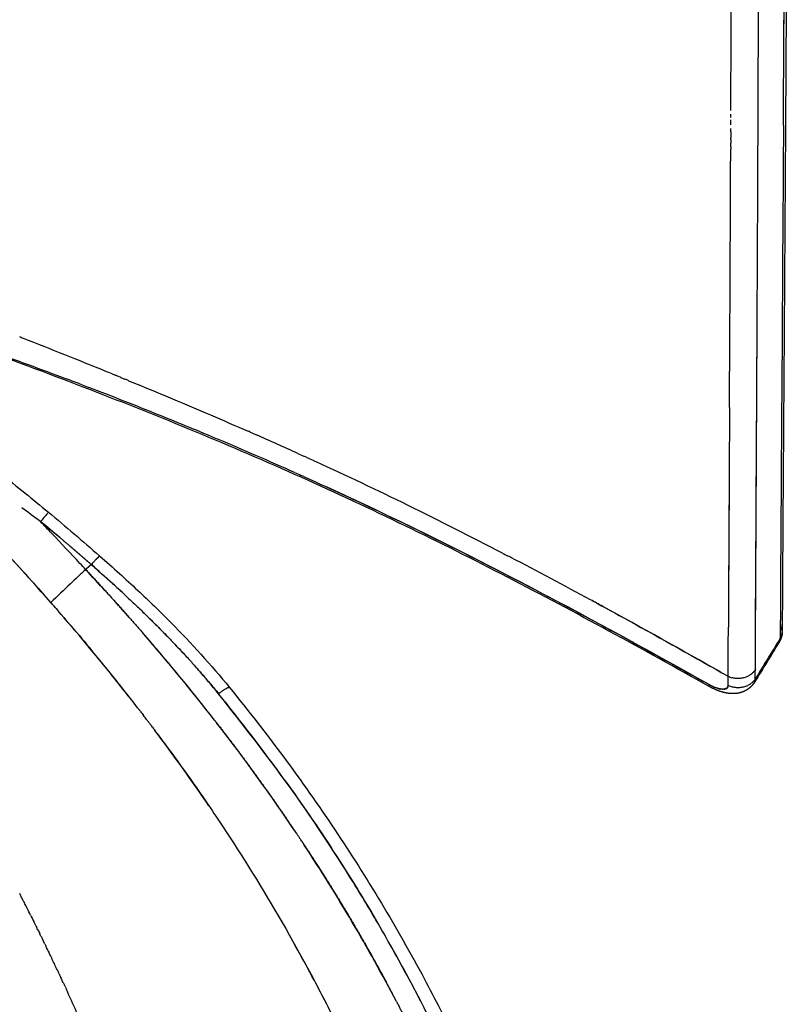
# Model space of a CAD drawing. Header units: millimetres. Extents: x 0 to 1905, y 0 to 2577.
# Tile 26 of 70: x 1828 to 1905, y 467 to 566. Entities that reach past the tile are written whole.
import ezdxf

# ---------------------------------------------------------------- set-up
doc = ezdxf.new("R2010")
doc.units = ezdxf.units.MM
doc.header["$MEASUREMENT"] = 0
doc.layers.add('Crea2D$visibili$linee', color=7, linetype='Continuous', true_color=0x000000)

msp = doc.modelspace()

# ---------------------------------------------------------------- linework, layer by layer
at = {"layer": 'Crea2D$visibili$linee'}
for p, q in [((1898.949, 551.41), (1898.949, 551.404)), ((1835.616, 511.802), (1835.616, 511.802)), ((1834.78, 510.935), (1834.212, 510.443)), ((1830.724, 507.125), (1830.723, 507.124))]:
    msp.add_line(p, q, dxfattribs=at)
for centre, radius, start, end in [((-22653.691, 690.934), 24558.312, 359.6828021, 359.7334038), ((-49888.148, 762.396), 51790.264, 359.7689102, 359.7915801), ((-10500.578, 629.299), 12405.045, 359.689477, 359.7465864), ((-24605.688, 657.278), 26504.849, 359.7820953, 359.8121273), ((-25839.378, 661.857), 27738.548, 359.7808497, 359.7815729), ((-25914.988, 662.147), 27814.158, 359.779369, 359.7803713), ((-26002.803, 662.486), 27901.973, 359.7778871, 359.778567), ((-26148.972, 663.055), 28048.144, 359.7749184, 359.7755557), ((-26085.372, 662.807), 27984.543, 359.7764037, 359.7767613), ((-26265.886, 663.517), 28165.059, 359.7719422, 359.7731407), ((-26209.12, 663.292), 28108.291, 359.7734313, 359.7743488), ((-13888.634, 615.149), 15787.712, 359.7708174, 359.7713351), ((-12518.577, 609.64), 14417.644, 359.76551, 359.7656751), ((-13886.986, 612.875), 15786.054, 359.6872296, 359.7712862), ((-12953.846, 611.432), 14852.917, 359.762485, 359.7627859), ((1503.604, -290.279), 885.444, 67.934417, 68.510565), ((1620.912, -27.083), 595.419, 69.045328, 69.210904), ((1663.671, 83.836), 476.545, 68.07809, 68.99058), ((115555.733, -74.252), 113658.488, 179.69705497, 179.7081701), ((1677.945, 119.481), 438.146, 67.22507, 68.06952), ((1695.615, 161.612), 392.461, 66.01116, 67.2225), ((1681.7, 138.74), 420.905, 65.61093, 66.234), ((1685.396, 147.129), 411.74, 63.89339, 65.31674), ((29592.415, 369.896), 27694.024, 179.6874177, 179.7117348), ((1558.778, 153.065), 452.284, 53.20359, 53.49961), ((1663.786, 103.249), 460.652, 62.56176, 63.88147), ((1615.841, 254.34), 337.34, 50.23572, 50.66069), ((1099.221, -183.658), 1010.957, 43.641484, 43.73493), ((1526.917, 224.903), 419.48, 43.0131, 43.57413), ((1610.569, 0.53), 576.338, 61.577596, 62.479841), ((1946.525, 389.466), 165.076, 133.24286, 133.60103), ((1915.312, 422.663), 119.51, 132.73485, 133.2457), ((1396.822, 106.254), 595.549, 42.462241, 42.740872), ((2027.076, 304.805), 281.935, 133.59021, 134.14229), ((1673.439, 359.456), 220.545, 41.50908, 42.06945), ((1903.623, 510.082), 5.293, 245.74701, 245.78286), ((1902.906, 504.912), 1.222, 332.40369, 359.61934), ((1902.887, 504.915), 1.24, 336.3101, 0.77833), ((1678.691, 363.92), 213.652, 37.95821, 40.96369), ((1685.002, 369.137), 205.467, 38.27062, 40.95275), ((1902.893, 504.226), 1.233, 326.79444, 0.07267), ((1902.834, 504.947), 1.302, 327.09404, 330.07311), ((1682.522, 375.589), 198.133, 38.06203, 39.76009), ((1698.681, 376.497), 185.321, 42.37755, 42.39187), ((1601.78, 500.493), 296.917, 359.67621, 359.85503), ((1899.669, 501.634), 2.128, 242.79253, 253.7245), ((1899.001, 502.81), 4.497, 240.60547, 247.54708), ((1898.331, 498.811), 0.361, 336.99128, 0.53208), ((1901.008, 499.321), 0.387, 318.17776, 336.71038), ((1702.731, 380.074), 186.748, 35.82453, 39.15), ((1682.672, 375.1), 198.313, 34.25367, 36.94467), ((1681.322, 374.107), 199.99, 36.51974, 36.77722), ((1704.051, 382.542), 182.172, 27.66473, 33.38853), ((1614.263, 367.931), 240.016, 26.87164, 26.88086), ((1716.395, 389), 170.417, 30.02414, 30.05494), ((1697.564, 384.612), 180.635, 27.09337, 29.31091), ((1719.706, 390.871), 166.614, 27.27449, 29.48196), ((1608.668, 365.154), 246.262, 25.5403, 25.57224), ((1606.481, 364.117), 248.683, 25.27852, 25.53861), ((1607.121, 364.416), 247.976, 24.8443, 24.87934), ((1602.105, 362.188), 253.464, 23.55588, 24.61224)]:
    msp.add_arc(centre, radius, start, end, dxfattribs=at)
for points, weights, degree, knots in [([(1904.209, 637.4), (1904.264, 634.924), (1904.32, 632.448), (1904.375, 629.972), (1904.436, 627.361), (1904.477, 624.484), (1904.515, 621.185), (1904.593, 614.584), (1904.64, 606.366), (1904.635, 595.591), (1904.633, 590.201), (1904.607, 584.105), (1904.572, 577.391), (1904.538, 570.681), (1904.503, 563.39), (1904.457, 555.682), (1904.406, 547.58), (1904.353, 539.477), (1904.298, 531.375), (1904.242, 522.891), (1904.17, 514.016), (1904.128, 504.904)], [1, 0.999999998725, 0.999999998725, 1, 1, 1, 1, 1, 1, 1, 1, 1, 1, 1, 1, 1, 0.999999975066, 0.999999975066, 1, 1, 1, 1], 3, [0, 0, 0, 0, 7.430125, 7.430125, 7.430125, 68.369247, 68.369247, 68.369247, 190.334935, 190.334935, 190.334935, 251.315772, 251.315772, 251.315772, 312.276159, 312.276159, 312.276159, 336.583733, 336.583733, 336.583733, 397.544669, 397.544669, 397.544669, 397.544669]), ([(1901.425, 500.394), (1901.425, 500.394), (1901.425, 500.394), (1901.425, 500.394), (1901.495, 512.82), (1901.561, 525.246), (1901.622, 537.672)], [1, 1, 1, 1, 0.999999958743, 0.999999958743, 1], 3, [0.999993, 0.999993, 0.999993, 0.999993, 1, 1, 1, 38.278474, 38.278474, 38.278474, 38.278474]), ([(1829.684, 515.241), (1831.409, 513.838), (1833.108, 512.403), (1834.78, 510.937), (1834.824, 510.985), (1834.866, 511.032), (1834.908, 511.077)], [1, 0.999886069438, 0.999886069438, 1, 1, 1, 1], 3, [0, 0, 0, 0, 6.670128, 6.670128, 6.670128, 6.73263, 6.73263, 6.73263, 6.73263]), ([(1832.654, 512.771), (1833.081, 512.407), (1833.507, 512.041), (1833.932, 511.674), (1834.356, 511.306), (1834.78, 510.937), (1834.666, 510.838), (1834.553, 510.74), (1834.439, 510.641), (1834.325, 510.542), (1834.212, 510.444)], [1, 0.999994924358, 0.999992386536, 0.999992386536, 0.999994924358, 1, 1, 1, 1, 1, 1], 5, [0, 0, 0, 0, 0, 0, 2.807807, 2.807807, 2.807807, 2.807807, 2.807807, 3.807807, 3.807807, 3.807807, 3.807807, 3.807807, 3.807807]), ([(1835.616, 511.802), (1835.596, 511.82), (1835.268, 511.477), (1834.78, 510.935), (1839.368, 506.908), (1843.724, 502.681), (1847.553, 497.978), (1847.559, 497.982), (1847.565, 497.987), (1847.571, 497.991)], [0.849326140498, 0.796841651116, 0.847066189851, 0.999999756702, 0.999999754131, 0.999999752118, 0.999999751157, 0.999999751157, 0.999999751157, 0.999999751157], 3, [1.328408, 1.328408, 1.328408, 1.328408, 2, 2, 2, 3, 3, 3, 3.007816, 3.007816, 3.007816, 3.007816]), ([(1904.124, 504.16), (1904.12, 504.035), (1904.101, 503.912), (1904.044, 503.551), (1903.858, 503.236)], [1, 0.998048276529, 1, 0.981973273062, 1], 2, [0, 0, 0, 0.2485719, 0.2485719, 0.971223, 0.971223, 0.971223]), ([(1901.346, 499.14), (1901.18, 498.87), (1900.964, 498.64), (1900.706, 498.457), (1900.557, 498.351), (1900.398, 498.263), (1900.037, 498.112), (1899.835, 498.057), (1899.631, 498.024), (1899.435, 497.993), (1899.237, 497.982), (1899.039, 497.991), (1898.954, 497.994), (1898.779, 498.009), (1898.415, 498.065), (1897.941, 498.188), (1897.368, 498.407), (1896.993, 498.596), (1896.808, 498.699)], [1, 0.986554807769, 0.986554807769, 1, 1, 1, 1, 1, 1, 0.996690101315, 0.996690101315, 1, 1, 1, 1, 1, 1, 1, 1], 3, [0, 0, 0, 0, 0.941526, 0.941526, 0.941526, 1.52462, 1.52462, 2.205535, 2.205535, 2.205535, 2.798911, 2.798911, 2.798911, 3.05508, 3.324431, 3.90193, 4.524773, 5.160747, 5.160747, 5.160747, 5.160747])]:
    msp.add_rational_spline(points, weights, degree=degree, knots=knots, dxfattribs=at)
for points, degree in [([(1904.245, 554.977), (1904.242, 554.496), (1904.24, 554.015), (1904.237, 553.531)], 3), ([(1898.961, 554.321), (1898.96, 554.138), (1898.959, 553.955), (1898.959, 553.772)], 3), ([(1898.958, 553.597), (1898.957, 553.459), (1898.957, 553.321), (1898.956, 553.183)], 3), ([(1898.955, 552.871), (1898.955, 552.778), (1898.954, 552.685), (1898.954, 552.592)], 3), ([(1898.946, 550.675), (1898.947, 550.919), (1898.948, 551.162), (1898.949, 551.404)], 3), ([(1898.943, 549.938), (1898.944, 550.171), (1898.945, 550.402), (1898.946, 550.634)], 3), ([(1827.969, 533.613), (1827.843, 533.662), (1827.717, 533.712), (1827.591, 533.761)], 3), ([(1836.867, 530.054), (1836.657, 530.139), (1836.447, 530.225), (1836.237, 530.31)], 3), ([(1836.866, 530.054), (1836.976, 530.009), (1837.086, 529.964), (1837.196, 529.92)], 3), ([(1837.696, 529.716), (1837.529, 529.784), (1837.363, 529.852), (1837.196, 529.92)], 3), ([(1837.695, 529.716), (1837.848, 529.654), (1838.001, 529.591), (1838.154, 529.528)], 3), ([(1838.524, 529.377), (1838.401, 529.428), (1838.278, 529.478), (1838.155, 529.529)], 3), ([(1833.851, 528.958), (1834.075, 528.872), (1834.299, 528.786), (1834.522, 528.7)], 3), ([(1850.727, 524.216), (1850.654, 524.248), (1850.58, 524.28), (1850.507, 524.312)], 3), ([(1850.727, 524.216), (1850.927, 524.128), (1851.126, 524.04), (1851.326, 523.952)], 3), ([(1855.505, 522.085), (1855.704, 521.995), (1855.903, 521.904), (1856.102, 521.814)], 3), ([(1856.422, 521.668), (1856.316, 521.716), (1856.209, 521.765), (1856.102, 521.814)], 3), ([(1856.422, 521.668), (1856.625, 521.575), (1856.828, 521.482), (1857.031, 521.389)], 3), ([(1857.339, 521.248), (1857.236, 521.295), (1857.134, 521.342), (1857.031, 521.389)], 3), ([(1855.173, 520.174), (1855.392, 520.077), (1855.611, 519.979), (1855.83, 519.881)], 3), ([(1856.119, 519.751), (1856.023, 519.795), (1855.926, 519.838), (1855.83, 519.881)], 3), ([(1896.793, 498.891), (1884.237, 505.947), (1871.528, 512.713), (1858.45, 518.695)], 3), ([(1820.291, 518.31), (1823.876, 514.676), (1827.366, 510.954), (1830.724, 507.125)], 3), ([(1829.683, 515.241), (1829.058, 515.706), (1828.433, 516.17), (1827.809, 516.634)], 3), ([(1830.478, 516.182), (1832.208, 514.743), (1833.924, 513.287), (1835.614, 511.803)], 3), ([(1876.051, 512.081), (1876.215, 511.996), (1876.379, 511.911), (1876.543, 511.826)], 3), ([(1876.872, 511.654), (1876.763, 511.712), (1876.653, 511.769), (1876.543, 511.826)], 3), ([(1834.212, 510.444), (1834.021, 510.648), (1833.83, 510.853), (1833.639, 511.058)], 3), ([(1837.873, 508.15), (1836.854, 509.09), (1835.817, 510.012), (1834.78, 510.935)], 3), ([(1834.212, 510.443), (1835.393, 509.17), (1836.568, 507.889), (1837.734, 506.598), (1838.887, 505.298), (1840.026, 503.987)], 5), ([(1830.723, 507.124), (1832.097, 505.535), (1833.47, 503.945), (1834.814, 502.333)], 3), ([(1898.696, 499.741), (1898.703, 501.38), (1898.711, 503.02), (1898.719, 504.653)], 3), ([(1903.935, 505.568), (1903.932, 505.125), (1903.929, 504.682), (1903.927, 504.239)], 3), ([(1904.128, 504.904), (1904.127, 504.679), (1904.126, 504.453), (1904.125, 504.228)], 3), ([(1887.976, 503.776), (1890.923, 502.162), (1893.858, 500.527), (1896.793, 498.891)], 3), ([(1903.927, 504.239), (1903.926, 504.01), (1903.925, 503.78), (1903.924, 503.551)], 3), ([(1903.962, 504.297), (1903.971, 504.313), (1903.98, 504.33), (1903.989, 504.346)], 3), ([(1903.844, 503.208), (1903.013, 501.852), (1902.182, 500.497), (1901.351, 499.142)], 3), ([(1901.421, 499.468), (1901.422, 499.777), (1901.423, 500.085), (1901.425, 500.394)], 3), ([(1896.793, 498.891), (1896.967, 498.803), (1897.141, 498.715), (1897.309, 498.643)], 3), ([(1898.662, 498.667), (1898.599, 498.528), (1898.442, 498.447), (1898.213, 498.439)], 3), ([(1901.346, 499.14), (1901.402, 499.231), (1901.428, 499.341), (1901.421, 499.468)], 3), ([(1844.903, 498.163), (1844.925, 498.136), (1844.947, 498.11), (1844.969, 498.084)], 3), ([(1848.555, 498.602), (1848.609, 498.618), (1848.642, 498.617), (1848.655, 498.6)], 3), ([(1898.108, 498.44), (1897.884, 498.452), (1897.604, 498.524), (1897.309, 498.643)], 3), ([(1898.19, 498.438), (1898.183, 498.438), (1898.177, 498.438), (1898.17, 498.438)], 3), ([(1898.19, 498.438), (1898.198, 498.438), (1898.205, 498.438), (1898.213, 498.439)], 3), ([(1839.427, 496.578), (1839.494, 496.491), (1839.561, 496.405), (1839.627, 496.318)], 3), ([(1839.727, 496.188), (1839.693, 496.232), (1839.66, 496.275), (1839.627, 496.318)], 3), ([(1839.727, 496.189), (1839.823, 496.064), (1839.919, 495.939), (1840.015, 495.814)], 3), ([(1840.324, 495.409), (1840.221, 495.544), (1840.118, 495.679), (1840.014, 495.814)], 3), ([(1840.325, 495.409), (1840.35, 495.376), (1840.375, 495.342), (1840.401, 495.309)], 3), ([(1840.621, 495.018), (1840.548, 495.115), (1840.474, 495.212), (1840.4, 495.309)], 3), ([(1840.622, 495.018), (1840.676, 494.946), (1840.731, 494.875), (1840.785, 494.803)], 3), ([(1840.917, 494.626), (1840.873, 494.685), (1840.829, 494.744), (1840.784, 494.802)], 3), ([(1855.363, 483.988), (1852.834, 487.762), (1850.161, 491.455), (1847.36, 495.06)], 3), ([(1840.918, 494.627), (1841.001, 494.516), (1841.085, 494.406), (1841.168, 494.295)], 3), ([(1854.209, 489.294), (1857.616, 484.568), (1860.785, 479.7), (1863.674, 474.736)], 3), ([(1855.865, 483.234), (1855.831, 483.287), (1855.796, 483.339), (1855.761, 483.391)], 3), ([(1855.866, 483.235), (1855.924, 483.147), (1855.983, 483.058), (1856.041, 482.97), (1856.099, 482.882), (1856.158, 482.794)], 5), ([(1827.569, 477.968), (1827.619, 477.871), (1827.669, 477.773), (1827.719, 477.676)], 3), ([(1827.958, 477.21), (1827.879, 477.366), (1827.799, 477.521), (1827.719, 477.676)], 3), ([(1827.958, 477.21), (1827.986, 477.156), (1828.014, 477.101), (1828.042, 477.047)], 3), ([(1828.345, 476.451), (1828.244, 476.65), (1828.143, 476.848), (1828.042, 477.047)], 3), ([(1828.681, 475.785), (1828.575, 475.996), (1828.469, 476.206), (1828.362, 476.416)], 3), ([(1828.681, 475.785), (1828.787, 475.575), (1828.892, 475.364), (1828.998, 475.153)], 3), ([(1829.06, 475.028), (1829.039, 475.07), (1829.019, 475.112), (1828.998, 475.153)], 3), ([(1829.06, 475.028), (1829.145, 474.859), (1829.229, 474.69), (1829.312, 474.521)], 3), ([(1829.414, 474.315), (1829.38, 474.383), (1829.346, 474.452), (1829.312, 474.521)], 3), ([(1829.414, 474.315), (1829.485, 474.172), (1829.555, 474.03), (1829.625, 473.887)], 3), ([(1829.766, 473.601), (1829.719, 473.696), (1829.672, 473.792), (1829.625, 473.887)], 3), ([(1829.766, 473.601), (1829.823, 473.485), (1829.88, 473.369), (1829.936, 473.253)], 3), ([(1830.115, 472.886), (1830.056, 473.008), (1829.996, 473.13), (1829.936, 473.253)], 3), ([(1830.115, 472.886), (1830.159, 472.796), (1830.202, 472.707), (1830.246, 472.617)], 3), ([(1830.462, 472.169), (1830.39, 472.319), (1830.318, 472.468), (1830.246, 472.617)], 3), ([(1830.462, 472.169), (1830.494, 472.104), (1830.525, 472.039), (1830.557, 471.973)], 3), ([(1830.807, 471.452), (1830.724, 471.626), (1830.64, 471.8), (1830.557, 471.973)], 3), ([(1831.351, 470.309), (1831.393, 470.218), (1831.436, 470.127), (1831.479, 470.036)], 3), ([(1831.551, 469.883), (1831.527, 469.934), (1831.503, 469.985), (1831.479, 470.036)], 3), ([(1831.551, 469.883), (1831.618, 469.741), (1831.684, 469.599), (1831.751, 469.457)], 3), ([(1831.95, 469.03), (1831.884, 469.173), (1831.817, 469.315), (1831.751, 469.457)], 3), ([(1831.95, 469.031), (1831.995, 468.934), (1832.039, 468.838), (1832.084, 468.741)], 3), ([(1832.148, 468.604), (1832.227, 468.433), (1832.305, 468.263), (1832.384, 468.093)], 3), ([(1832.541, 467.749), (1832.489, 467.864), (1832.436, 467.978), (1832.384, 468.093)], 3)]:
    msp.add_open_spline(points, degree=degree, dxfattribs=at)
for points, degree, knots in [([(1901.685, 551.311), (1901.686, 551.556), (1901.689, 552.292), (1901.693, 553.024), (1901.695, 553.512)], 3, [1.24612223, 1.24612223, 1.24612223, 1.24612223, 1.2500285, 1.25787751, 1.25787751, 1.25787751, 1.25787751]), ([(1904.237, 553.531), (1904.194, 546.267), (1904.143, 538.639), (1904.039, 522.421), (1903.972, 513.771), (1903.93, 504.883)], 3, [2.7578125, 2.7578125, 2.7578125, 2.7578125, 2.875, 2.875, 2.997054, 2.997054, 2.997054, 2.997054]), ([(1901.429, 501.264), (1901.472, 510.253), (1901.523, 518.993), (1901.613, 535.704), (1901.653, 543.712), (1901.685, 551.311)], 3, [-0.4952004, -0.4952004, -0.4952004, -0.4952004, -0.4349996, -0.4349996, -0.3748144, -0.3748144, -0.3748144, -0.3748144]), ([(1812.749, 536.428), (1814.892, 535.729), (1818.55, 534.536), (1823.774, 532.699), (1828.13, 531.115), (1830.976, 530.05), (1832.243, 529.57)], 3, [1, 1, 1, 1, 1.0732871, 1.125056, 1.1797169, 1.2237109, 1.2237109, 1.2237109, 1.2237109]), ([(1896.8, 498.704), (1890.115, 502.459), (1883.376, 506.139), (1869.746, 513.184), (1862.851, 516.551), (1855.84, 519.689), (1848.828, 522.829), (1841.717, 525.751), (1834.535, 528.516), (1830.939, 529.9), (1827.324, 531.255), (1821.884, 533.202), (1820.068, 533.837), (1816.431, 535.072), (1814.609, 535.673), (1812.782, 536.253)], 3, [0.008761, 0.008761, 0.008761, 0.008761, 23.233261, 23.233261, 46.416655, 46.416655, 46.416655, 69.602734, 69.602734, 69.602734, 81.212946, 81.212946, 87.00732, 87.00732, 92.79368, 92.79368, 92.79368, 92.79368]), ([(1811.304, 531.801), (1812.074, 531.123), (1812.85, 530.454), (1814.33, 529.199), (1815.119, 528.539), (1817.595, 526.501), (1819.215, 525.202), (1820.832, 523.918), (1822.461, 522.624), (1824.096, 521.338), (1827.327, 518.763), (1828.9, 517.494), (1830.478, 516.182)], 3, [0, 0, 0, 0, 3.531856, 3.531856, 6.67854, 6.67854, 12.368078, 12.368078, 12.368078, 18.588443, 18.588443, 24.734701, 24.734701, 24.734701, 24.734701]), ([(1838.524, 529.377), (1839.678, 528.905), (1843.374, 527.379), (1847.365, 525.684), (1850.195, 524.449), (1850.507, 524.312)], 3, [5.4137764, 5.4137764, 5.4137764, 5.4137764, 5.4463081, 5.5181311, 5.5270329, 5.5270329, 5.5270329, 5.5270329]), ([(1856.119, 519.751), (1859.047, 518.438), (1865.28, 515.544), (1875.021, 510.698), (1882.531, 506.742), (1886.77, 504.435), (1887.488, 504.043)], 3, [1.503365, 1.503365, 1.503365, 1.503365, 1.6077135, 1.7269396, 1.8576561, 1.8843456, 1.8843456, 1.8843456, 1.8843456]), ([(1839.426, 496.577), (1837.523, 499.038), (1834.792, 502.411), (1831.819, 505.872), (1830.867, 506.959), (1830.723, 507.124), (1830.082, 507.849), (1827.946, 510.263), (1824.923, 513.526), (1822.511, 516.037), (1821.659, 516.913)], 3, [1.8875717, 1.8875717, 1.8875717, 1.8875717, 1.9644244, 1.9945921, 2, 2, 2, 2.0926988, 2.3087874, 2.4256329, 2.4256329, 2.4256329, 2.4256329]), ([(1830.477, 516.18), (1830.477, 516.182), (1830.453, 516.155), (1830.284, 515.959), (1830.015, 515.639), (1829.684, 515.24)], 3, [3.296875, 3.296875, 3.296875, 3.296875, 3.5, 3.5, 4, 4, 4, 4]), ([(1829.804, 515.386), (1829.765, 515.339), (1829.725, 515.291), (1829.683, 515.242), (1829.683, 515.242), (1829.683, 515.242), (1829.683, 515.242)], 3, [1.93763259, 1.93763259, 1.93763259, 1.93763259, 2, 2, 2, 2.00000241, 2.00000241, 2.00000241, 2.00000241]), ([(1835.244, 511.44), (1835.375, 511.578), (1835.477, 511.683), (1835.588, 511.787), (1835.612, 511.805), (1835.615, 511.799)], 3, [3.250007, 3.250007, 3.250007, 3.250007, 3.5000141, 3.5000141, 3.6875088, 3.6875088, 3.6875088, 3.6875088]), ([(1835.616, 511.802), (1836.281, 511.22), (1837.559, 510.085), (1839.964, 507.878), (1843.777, 504.187), (1846.8, 500.874), (1848.651, 498.606)], 3, [0, 0, 0, 0, 2.652368, 5.128863, 9.790458, 18.570335, 18.570335, 18.570335, 18.570335]), ([(1897.945, 500.162), (1894.009, 502.37), (1889.668, 504.801), (1885.293, 507.177), (1884.887, 507.397)], 3, [4.0075351, 4.0075351, 4.0075351, 4.0075351, 4.1261327, 4.138252, 4.138252, 4.138252, 4.138252]), ([(1885.006, 507.334), (1886.236, 506.668), (1890.818, 504.167), (1895.366, 501.612), (1898.696, 499.741)], 3, [5.8629276, 5.8629276, 5.8629276, 5.8629276, 5.8996447, 6, 6, 6, 6]), ([(1844.41, 501.612), (1844.03, 502.028), (1842.815, 503.327), (1841.225, 504.945), (1840.003, 506.136), (1839.651, 506.474)], 3, [2.2644795, 2.2644795, 2.2644795, 2.2644795, 2.3574274, 2.5576379, 2.6380077, 2.6380077, 2.6380077, 2.6380077]), ([(1903.787, 503.139), (1903.87, 503.252), (1903.897, 503.401), (1903.924, 503.551), (1903.09, 502.19), (1902.255, 500.829), (1901.421, 499.468), (1901.412, 499.366), (1901.402, 499.264), (1901.368, 499.178)], 3, [0.82092, 0.82092, 0.82092, 0.82092, 1, 1, 1, 2, 2, 2, 2.120316, 2.120316, 2.120316, 2.120316]), ([(1847.553, 497.978), (1846.888, 498.775), (1846.132, 499.68), (1845.353, 500.565), (1845.259, 500.671)], 3, [2.0000009, 2.0000009, 2.0000009, 2.0000009, 2.1715317, 2.1947687, 2.1947687, 2.1947687, 2.1947687]), ([(1898.251, 498.44), (1898.321, 498.444), (1898.479, 498.469), (1898.659, 498.58), (1898.681, 498.735), (1898.692, 498.815)], 3, [2.5600363, 2.5600363, 2.5600363, 2.5600363, 2.6675574, 2.8296248, 3, 3, 3, 3]), ([(1863.899, 474.35), (1862.99, 475.924), (1860.054, 480.831), (1854.749, 488.814), (1849.935, 494.944), (1847.553, 497.978)], 3, [1.792714, 1.792714, 1.792714, 1.792714, 1.8322748, 1.9169881, 2, 2, 2, 2]), ([(1848.656, 498.601), (1852.396, 494.019), (1855.921, 489.266), (1862.447, 479.526), (1865.464, 474.52), (1868.198, 469.407), (1868.74, 468.393), (1869.936, 466.102), (1872.348, 461.223), (1875.308, 454.675), (1878.606, 446.487), (1880.629, 440.873), (1881.626, 437.964), (1883.466, 432.593), (1885.144, 427.178), (1888.23, 416.285), (1889.638, 410.804), (1890.94, 405.3), (1891.59, 402.552), (1892.214, 399.793), (1893.478, 393.966), (1894.046, 391.198), (1895.635, 383.202), (1896.642, 377.647), (1897.568, 372.069)], 3, [0.000598, 0.000598, 0.000598, 0.000598, 17.88205, 17.88205, 35.682699, 35.682699, 35.682699, 39.133685, 43.434208, 52.009195, 60.686383, 69.909837, 69.909837, 69.909837, 87.575458, 87.575458, 105.231133, 105.231133, 105.231133, 112.881242, 112.881242, 121.377582, 121.377582, 140.455846, 140.455846, 140.455846, 140.455846]), ([(1897.332, 498.632), (1897.388, 498.609), (1897.635, 498.511), (1897.863, 498.462), (1898.02, 498.447)], 3, [2.1858155, 2.1858155, 2.1858155, 2.1858155, 2.2451992, 2.4512161, 2.4512161, 2.4512161, 2.4512161]), ([(1898.108, 498.44), (1898.114, 498.44), (1898.135, 498.439), (1898.155, 498.438), (1898.17, 498.438)], 3, [2.49074463, 2.49074463, 2.49074463, 2.49074463, 2.49875347, 2.51985372, 2.51985372, 2.51985372, 2.51985372]), ([(1847.147, 495.334), (1847.544, 494.824), (1849.347, 492.487), (1851.106, 490.121), (1852.822, 487.725), (1854.489, 485.302), (1855.761, 483.391)], 5, [4.12694726, 4.12694726, 4.12694726, 4.12694726, 4.12694726, 4.12694726, 4.1476236, 4.22143295, 4.22143295, 4.22143295, 4.22143295, 4.22143295, 4.22143295]), ([(1842.093, 493.054), (1843.252, 491.488), (1845.485, 488.378), (1849.768, 482.019), (1854.663, 474.005), (1859.036, 465.73), (1862.224, 458.946), (1865.385, 451.627), (1869.189, 441.645), (1872.584, 431.193), (1875.159, 422.316), (1876.643, 416.824), (1877.778, 412.352), (1879.017, 407.261), (1879.959, 403.128), (1880.632, 400.175)], 3, [0, 0, 0, 0, 5.843541, 11.485476, 22.999352, 34.002945, 39.549332, 45.482056, 57.918563, 71.586286, 78.4393, 85.648603, 88.650926, 92.280574, 101.367055, 101.367055, 101.367055, 101.367055]), ([(1856.201, 482.728), (1857.377, 480.946), (1859.265, 477.993), (1861.077, 475.002), (1862.807, 471.972), (1864.458, 468.908), (1865.092, 467.704)], 5, [4.2265492, 4.2265492, 4.2265492, 4.2265492, 4.2265492, 4.2265492, 4.2952423, 4.3394239, 4.3394239, 4.3394239, 4.3394239, 4.3394239, 4.3394239]), ([(1877.212, 445.849), (1875.557, 450.239), (1872.468, 457.778), (1867.886, 467.209), (1865.097, 472.273), (1863.945, 474.271)], 3, [1.5623036, 1.5623036, 1.5623036, 1.5623036, 1.6659721, 1.7418501, 1.7920493, 1.7920493, 1.7920493, 1.7920493]), ([(1865.397, 467.123), (1866.81, 464.416), (1868.729, 460.541), (1870.532, 456.623), (1872.236, 452.671), (1873.851, 448.694), (1874.32, 447.518)], 5, [4.3436837, 4.3436837, 4.3436837, 4.3436837, 4.3436837, 4.3436837, 4.4428605, 4.4843781, 4.4843781, 4.4843781, 4.4843781, 4.4843781, 4.4843781])]:
    msp.add_open_spline(points, degree=degree, knots=knots, dxfattribs=at)
for points, weights in [([(1901.425, 500.394), (1900.613, 499.14), (1899.072, 499.591)], [0.999998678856, 0.748889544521, 0.929374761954]), ([(1896.808, 498.699), (1896.759, 498.727), (1896.793, 498.891)], [0.876320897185, 0.917176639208, 1]), ([(1901.421, 499.468), (1900.422, 497.924), (1898.692, 498.815)], [1, 0.707816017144, 1]), ([(1848.555, 498.602), (1848.283, 498.517), (1847.571, 497.991)], [0.814100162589, 0.81126774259, 0.994230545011])]:
    msp.add_rational_spline(points, weights, degree=2, dxfattribs=at)

doc.saveas('drawing.dxf')
